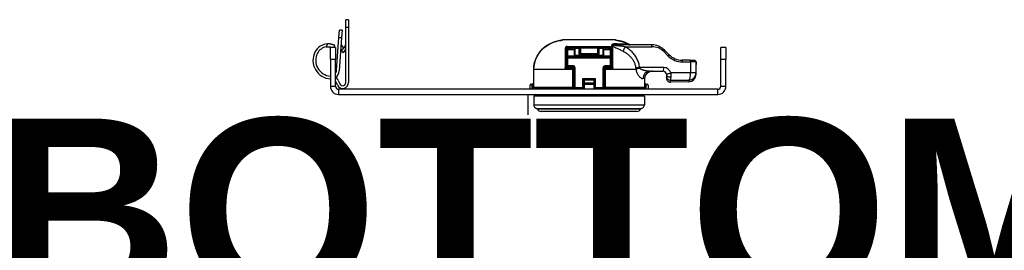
# Model space of a CAD drawing. Header units: inches. Extents: x 0 to 400, y -11 to 260.
# Tile 2 of 50: x 62.71 to 78.23, y 22.19 to 25.82. Entities that reach past the tile are written whole.
import ezdxf

# ---------------------------------------------------------------- set-up
doc = ezdxf.new("R2010")
doc.units = ezdxf.units.IN
doc.header["$LTSCALE"] = 24.014056
doc.header["$MEASUREMENT"] = 0
for name, color, linetype, lineweight in [('Symbols(ANSI)', 7, 'Continuous', 25), ('Visible Edges(ANSI)', 7, 'Continuous', 25), ('Visible Tangent Edges(ANSI)', 7, 'Continuous', 25)]:
    doc.layers.add(name, color=color, linetype=linetype, lineweight=lineweight)
doc.styles.add('Dimension-ANSI', font='arialbd.ttf')

# ---------------------------------------------------------------- blocks, each defined once
blk = doc.blocks.new('Datum Identifier20')
at = {"layer": 'Symbols(ANSI)', "color": 7, "linetype": 'Continuous', "lineweight": 25}
blk.add_line((2.94509, 1.01268), (2.94509, 1.02617), dxfattribs=at)
at = {"layer": 'Symbols(ANSI)', "color": 7, "insert": (2.59471, 0.88866), "char_height": 0.12, "attachment_point": 7, "style": 'Dimension-ANSI'}
blk.add_mtext('BOTTOM', dxfattribs=at)

msp = doc.modelspace()

# ---------------------------------------------------------------- linework, layer by layer
at = {"layer": 'Visible Edges(ANSI)'}
for p, q in [((67.8927, 25.8176), (67.8491, 25.8176)), ((67.8491, 25.7013), (67.8491, 25.8176)), ((67.8927, 25.8176), (67.8927, 25.7013)), ((67.7392, 25.5386), (67.7473, 25.6547)), ((67.7909, 25.6517), (67.7473, 25.6547)), ((67.7909, 25.6517), (67.7828, 25.5356)), ((67.8491, 24.8285), (67.8491, 25.7013)), ((67.8927, 25.7013), (67.8927, 24.8285)), ((67.7028, 25.018), (67.7392, 25.5386)), ((67.7828, 25.5356), (67.7462, 25.0131)), ((72.1016, 25.4994), (71.2658, 25.4994)), ((67.6052, 25.1967), (67.6052, 25.3814)), ((67.6865, 25.3814), (67.6052, 25.3814)), ((67.6639, 25.3814), (67.6774, 25.4103)), ((67.668, 25.4147), (67.6774, 25.4103)), ((67.6865, 25.3814), (67.6865, 25.1967)), ((67.7816, 25.3363), (67.7699, 25.3523)), ((67.8382, 25.4037), (67.7763, 25.33)), ((67.7763, 25.33), (67.8098, 25.3019)), ((67.7846, 25.4063), (67.8105, 25.3707)), ((67.8059, 25.3028), (67.8015, 25.3089)), ((67.8098, 25.3019), (67.8491, 25.3488)), ((67.8412, 25.3285), (67.8177, 25.3114)), ((67.8369, 25.3343), (67.8412, 25.3285)), ((71.3278, 25.0845), (71.3278, 25.3568)), ((71.335, 25.332), (71.335, 25.2447)), ((72.026, 25.3714), (71.3423, 25.3714)), ((71.3496, 25.3465), (71.4514, 25.3465)), ((71.4514, 25.3714), (71.4514, 25.266)), ((71.5387, 25.2927), (71.5387, 25.3714)), ((71.8296, 25.3714), (71.8296, 25.2927)), ((71.9169, 25.266), (71.9169, 25.3714)), ((71.9169, 25.3465), (72.0187, 25.3465)), ((72.0332, 25.2447), (72.0332, 25.332)), ((72.0405, 25.3568), (72.0405, 25.0845)), ((72.6691, 25.4223), (72.1611, 25.4223)), ((72.945, 25.2669), (72.8748, 25.3371)), ((73.8418, 25.3814), (73.7606, 25.3814)), ((73.7606, 25.1967), (73.7606, 25.3814)), ((73.8418, 25.3814), (73.8418, 25.1967)), ((67.6052, 25.1967), (67.6052, 24.7696)), ((67.6865, 24.7696), (67.6865, 25.1967)), ((67.8074, 25.3039), (67.8059, 25.3028)), ((71.335, 25.2447), (71.335, 25.2156)), ((71.335, 25.2156), (71.335, 25.0911)), ((72.0187, 25.2301), (71.3496, 25.2301)), ((71.4659, 25.2515), (71.9023, 25.2515)), ((72.0332, 25.2156), (72.0332, 25.2447)), ((72.0332, 25.0911), (72.0332, 25.2156)), ((73.2777, 25.1817), (73.1507, 25.1817)), ((73.2777, 25.1817), (73.3421, 25.1817)), ((73.7606, 24.7696), (73.7606, 25.1967)), ((73.8418, 24.7696), (73.8418, 25.1967)), ((70.8105, 25.0339), (70.8105, 24.7575)), ((71.3496, 25.0765), (71.4369, 25.0765)), ((71.4441, 25.055), (71.4441, 25.0658)), ((71.4441, 25.0339), (71.4441, 25.055)), ((71.4441, 24.7575), (71.4441, 25.0339)), ((71.4514, 25.062), (71.4514, 24.7443)), ((71.9169, 24.7443), (71.9169, 25.062)), ((71.9241, 25.0658), (71.9241, 25.055)), ((71.9241, 25.055), (71.9241, 25.0339)), ((71.9241, 25.0339), (71.9241, 24.7575)), ((71.9314, 25.0765), (72.0187, 25.0765)), ((72.6407, 25.0071), (72.8478, 25.0071)), ((73.3715, 24.9793), (73.3715, 25.1142)), ((67.7152, 24.7892), (67.6901, 24.8431)), ((67.7297, 24.8615), (67.7548, 24.8076)), ((71.5969, 24.8559), (71.5969, 24.8061)), ((71.7714, 24.8061), (71.7714, 24.8559)), ((72.5635, 24.7575), (72.5635, 24.8908)), ((72.906, 24.949), (72.906, 24.9237)), ((72.906, 24.9237), (72.906, 24.8922)), ((73.258, 24.8414), (72.9656, 24.8341)), ((73.3715, 24.9577), (73.3715, 24.9793)), ((73.7147, 24.7238), (67.7323, 24.7238)), ((70.7532, 24.7238), (70.7532, 24.7903)), ((70.767, 24.8048), (70.797, 24.8064)), ((70.8105, 24.8071), (70.797, 24.8064)), ((71.4296, 24.743), (70.8251, 24.743)), ((71.1168, 24.7298), (71.5823, 24.7298)), ((71.4296, 24.743), (71.4513, 24.743)), ((71.5969, 24.8061), (71.5969, 24.7238)), ((71.7714, 24.7238), (71.7714, 24.8061)), ((71.786, 24.7298), (72.2514, 24.7298)), ((71.9169, 24.743), (71.9387, 24.743)), ((72.5481, 24.743), (71.9387, 24.743)), ((72.5713, 24.8064), (72.5635, 24.8068)), ((72.5713, 24.8064), (72.6013, 24.8048)), ((72.6151, 24.7903), (72.6151, 24.7238)), ((67.7323, 24.6425), (73.7147, 24.6425)), ((70.8114, 24.6134), (70.8114, 24.4796)), ((72.5569, 24.6134), (72.5569, 24.4796)), ((72.4417, 24.3748), (70.9266, 24.3748))]:
    msp.add_line(p, q, dxfattribs=at)
at = {"layer": 'Visible Edges(ANSI)', "flags": 128}
for points in [[(71.2206, 25.489), (71.1802, 25.4804), (71.1403, 25.4689), (71.1014, 25.4544), (71.0638, 25.4369), (71.0276, 25.4164), (70.9931, 25.3927), (70.9609, 25.3663), (70.9311, 25.3371), (70.9041, 25.3053), (70.8799, 25.271), (70.8591, 25.2347), (70.8419, 25.1967), (70.8282, 25.1573), (70.8184, 25.1168), (70.8125, 25.0755), (70.8105, 25.0339)], [(71.2206, 25.489), (71.2277, 25.4903), (71.2345, 25.4916), (71.241, 25.4928), (71.2469, 25.4939), (71.2521, 25.495), (71.2564, 25.4958), (71.2594, 25.4965), (71.2607, 25.4968)], [(71.2567, 25.4959), (71.25, 25.4945), (71.2413, 25.4928), (71.2313, 25.4909), (71.2206, 25.489)], [(72.1069, 25.4968), (72.1083, 25.4965), (72.1114, 25.4958), (72.1157, 25.4949), (72.121, 25.4939), (72.127, 25.4927), (72.1336, 25.4915), (72.1406, 25.4902), (72.1478, 25.4889)], [(72.3305, 25.4223), (72.3092, 25.4342), (72.2873, 25.4451), (72.242, 25.4638), (72.1953, 25.4784), (72.1478, 25.4889)], [(67.5398, 25.3905), (67.5443, 25.3912), (67.5489, 25.3918), (67.5535, 25.3922), (67.558, 25.3925), (67.5626, 25.3928), (67.5671, 25.3929), (67.5715, 25.3929), (67.5759, 25.3928), (67.5802, 25.3926), (67.5844, 25.3923), (67.5884, 25.392), (67.5924, 25.3915), (67.5964, 25.391), (67.6004, 25.3904), (67.6043, 25.3897), (67.6081, 25.3889), (67.6119, 25.3881), (67.6155, 25.3873), (67.619, 25.3863), (67.6224, 25.3854), (67.6257, 25.3844), (67.6288, 25.3834), (67.6317, 25.3824), (67.6345, 25.3814)], [(67.668, 25.4147), (67.6657, 25.4158), (67.6631, 25.4169), (67.6604, 25.4181), (67.6573, 25.4194), (67.6541, 25.4207), (67.6508, 25.4219), (67.6472, 25.4232), (67.6435, 25.4245), (67.6395, 25.4258), (67.6353, 25.4271), (67.6308, 25.4283), (67.6262, 25.4296), (67.6213, 25.4307), (67.6163, 25.4318), (67.6112, 25.4328), (67.6058, 25.4337), (67.6004, 25.4345), (67.5949, 25.4351), (67.5893, 25.4357), (67.5836, 25.4361), (67.578, 25.4364), (67.5723, 25.4365), (67.5667, 25.4365), (67.5612, 25.4364)], [(71.3278, 25.3568), (71.3278, 25.3576), (71.3278, 25.3583), (71.3279, 25.3591), (71.3281, 25.3599), (71.3283, 25.3606), (71.3285, 25.3614), (71.3288, 25.3622), (71.3291, 25.3629), (71.3295, 25.3637), (71.3299, 25.3645), (71.3304, 25.3652), (71.331, 25.366), (71.3316, 25.3667), (71.3323, 25.3674), (71.3331, 25.3681), (71.334, 25.3687), (71.3349, 25.3693), (71.3359, 25.3699), (71.3369, 25.3703), (71.338, 25.3707), (71.3391, 25.371), (71.3402, 25.3712), (71.3413, 25.3713), (71.3423, 25.3714)], [(72.026, 25.3714), (72.027, 25.3713), (72.0281, 25.3712), (72.0292, 25.371), (72.0303, 25.3707), (72.0314, 25.3703), (72.0324, 25.3699), (72.0334, 25.3693), (72.0343, 25.3687), (72.0352, 25.3681), (72.036, 25.3674), (72.0367, 25.3667), (72.0373, 25.366), (72.0379, 25.3652), (72.0384, 25.3645), (72.0388, 25.3637), (72.0392, 25.3629), (72.0395, 25.3622), (72.0398, 25.3614), (72.04, 25.3606), (72.0402, 25.3599), (72.0403, 25.3591), (72.0404, 25.3583), (72.0405, 25.3576), (72.0405, 25.3568)], [(72.3316, 25.4223), (72.3219, 25.4233), (72.3127, 25.4265)], [(71.5532, 25.2447), (71.5538, 25.2442), (71.5543, 25.2436), (71.5548, 25.2431), (71.5554, 25.2425), (71.5559, 25.242), (71.5565, 25.2414), (71.557, 25.2408), (71.5576, 25.2402), (71.5581, 25.2396), (71.5586, 25.239), (71.5592, 25.2384), (71.5597, 25.2378), (71.5602, 25.2372), (71.5607, 25.2366), (71.5612, 25.2359), (71.5617, 25.2353), (71.5622, 25.2347), (71.5626, 25.234), (71.5631, 25.2334), (71.5635, 25.2328), (71.5639, 25.2321), (71.5643, 25.2315), (71.5647, 25.2308), (71.565, 25.2301)], [(71.8033, 25.2301), (71.8036, 25.2308), (71.804, 25.2315), (71.8044, 25.2321), (71.8048, 25.2328), (71.8052, 25.2334), (71.8056, 25.234), (71.8061, 25.2347), (71.8066, 25.2353), (71.8071, 25.2359), (71.8076, 25.2366), (71.8081, 25.2372), (71.8086, 25.2378), (71.8091, 25.2384), (71.8096, 25.239), (71.8102, 25.2396), (71.8107, 25.2402), (71.8113, 25.2408), (71.8118, 25.2414), (71.8124, 25.242), (71.8129, 25.2425), (71.8135, 25.2431), (71.814, 25.2436), (71.8145, 25.2442), (71.8151, 25.2447)], [(73.3715, 25.1142), (73.3713, 25.1334), (73.3712, 25.1526)], [(72.6902, 25.0071), (72.6872, 25.0071), (72.6842, 25.007), (72.6812, 25.0069), (72.6783, 25.0067), (72.6754, 25.0064), (72.6725, 25.0061), (72.6696, 25.0057), (72.6668, 25.0053), (72.664, 25.0049), (72.6613, 25.0043), (72.6585, 25.0038), (72.6559, 25.0032), (72.6533, 25.0025), (72.6507, 25.0019), (72.6481, 25.0011), (72.6457, 25.0004), (72.6432, 24.9996), (72.6408, 24.9987), (72.6385, 24.9978), (72.6361, 24.9969), (72.6338, 24.9959), (72.6314, 24.9948), (72.6291, 24.9937), (72.6269, 24.9926)], [(72.5635, 24.8908), (72.5637, 24.8958), (72.5641, 24.901), (72.5648, 24.9062), (72.5657, 24.9115), (72.5668, 24.9168), (72.5681, 24.922), (72.5697, 24.927), (72.5715, 24.9318), (72.5734, 24.9364), (72.5756, 24.941), (72.5782, 24.9456), (72.5809, 24.9502), (72.5839, 24.9546), (72.5871, 24.959), (72.5904, 24.9632), (72.5938, 24.9671), (72.5973, 24.9709), (72.6009, 24.9743), (72.6048, 24.9777), (72.6089, 24.981), (72.6132, 24.9842), (72.6176, 24.9872), (72.6222, 24.99), (72.6269, 24.9926)], [(72.9038, 24.9647), (72.904, 24.9641), (72.9042, 24.9634), (72.9044, 24.9627), (72.9045, 24.962), (72.9047, 24.9613), (72.9048, 24.9606), (72.905, 24.96), (72.9051, 24.9593), (72.9052, 24.9586), (72.9053, 24.9579), (72.9054, 24.9572), (72.9055, 24.9566), (72.9056, 24.9559), (72.9057, 24.9553), (72.9057, 24.9546), (72.9058, 24.9539), (72.9058, 24.9533), (72.9059, 24.9527), (72.9059, 24.952), (72.906, 24.9514), (72.906, 24.9508), (72.906, 24.9502), (72.906, 24.9496), (72.906, 24.949)], [(70.8105, 24.7575), (70.8118, 24.7515), (70.8153, 24.7468), (70.82, 24.7439), (70.8251, 24.743)], [(70.9339, 24.743), (70.9246, 24.7416), (70.9161, 24.7377), (70.9093, 24.7316), (70.9047, 24.7238)], [(72.4635, 24.7238), (72.459, 24.7316), (72.4522, 24.7377), (72.4437, 24.7416), (72.4344, 24.743)], [(72.5481, 24.743), (72.5491, 24.743), (72.5501, 24.7431), (72.551, 24.7433), (72.552, 24.7435), (72.553, 24.7437), (72.5539, 24.744), (72.5548, 24.7444), (72.5556, 24.7448), (72.5565, 24.7453), (72.5573, 24.7459), (72.5581, 24.7465), (72.5589, 24.7471), (72.5596, 24.7478), (72.5602, 24.7485), (72.5608, 24.7493), (72.5614, 24.7501), (72.5619, 24.751), (72.5623, 24.7518), (72.5627, 24.7527), (72.563, 24.7536), (72.5632, 24.7546), (72.5634, 24.7556), (72.5635, 24.7566), (72.5635, 24.7575)]]:
    msp.add_lwpolyline(points, dxfattribs=at)
at = {"layer": 'Visible Edges(ANSI)'}
for centre, radius, start, end in [((71.2658, 25.4857), 0.0137, 90, 131.93026), ((72.1016, 25.4848), 0.0145, 49.49726, 90), ((67.6216, 25.1776), 0.2909, 153.24499, 266.76962), ((67.5696, 25.2038), 0.2327, 92.09019, 153.24499), ((67.5696, 25.2038), 0.1891, 99.08922, 153.24499), ((67.8223, 25.4337), 0.0465, 176, 216), ((67.8025, 25.4336), 0.0465, 320, 0), ((71.3496, 25.332), 0.0145, 90, 180), ((72.0187, 25.332), 0.0145, 0, 90), ((72.6691, 25.1314), 0.2909, 45, 90), ((67.6216, 25.1776), 0.2473, 153.24499, 266.19878), ((71.3496, 25.2156), 0.0145, 90, 180), ((71.4659, 25.266), 0.0145, 180, 270), ((71.9023, 25.266), 0.0145, 270, 0), ((72.0187, 25.2156), 0.0145, 0, 90), ((73.1507, 25.4726), 0.2909, 225, 270), ((73.3421, 25.1526), 0.0291, 0, 90), ((67.6093, 25.0246), 0.0938, 325.42621, 356), ((67.611, 25.0226), 0.1355, 304.26517, 356), ((71.3496, 25.0911), 0.0145, 180, 270), ((71.4369, 25.062), 0.0145, 0, 90), ((71.9314, 25.062), 0.0145, 90, 180), ((72.0187, 25.0911), 0.0145, 270, 0), ((72.8478, 24.949), 0.0582, 15.74524, 90), ((67.6093, 25.0246), 0.0938, 265.40123, 267.50324), ((67.6216, 24.8111), 0.1192, 25, 57.0234), ((67.6216, 24.8111), 0.0756, 25, 30.84434), ((72.9642, 24.8922), 0.0582, 180, 271.4321), ((73.2551, 24.9577), 0.1164, 271.4321, 0), ((67.7323, 24.7696), 0.1271, 180, 270), ((67.7323, 24.7696), 0.0458, 180, 270), ((67.7996, 24.8285), 0.0931, 205, 0), ((67.7996, 24.8285), 0.0495, 205, 0), ((70.7677, 24.7903), 0.0145, 93, 180), ((71.1168, 24.7152), 0.0145, 90, 143.98479), ((71.4296, 24.7575), 0.0145, 270, 0), ((71.4369, 24.7443), 0.0145, 270, 0), ((71.5823, 24.7443), 0.0145, 270, 0), ((71.786, 24.7443), 0.0145, 180, 270), ((71.9314, 24.7443), 0.0145, 180, 270), ((71.9387, 24.7575), 0.0145, 180, 270), ((72.2514, 24.7152), 0.0145, 36.01521, 90), ((72.6005, 24.7903), 0.0145, 0, 87), ((73.7147, 24.7696), 0.1271, 270, 0), ((73.7147, 24.7696), 0.0458, 270, 0), ((70.8405, 24.6134), 0.0291, 90, 180), ((72.5278, 24.6134), 0.0291, 0, 90), ((70.8696, 24.4796), 0.0582, 180, 255.70646), ((70.848, 24.395), 0.0291, 25.8305, 75.70646), ((70.9266, 24.433), 0.0582, 205.8305, 270), ((72.4417, 24.433), 0.0582, 270, 334.1695), ((72.5203, 24.395), 0.0291, 104.29354, 154.1695), ((72.4987, 24.4796), 0.0582, 284.29354, 0)]:
    msp.add_arc(centre, radius, start, end, dxfattribs=at)
at = {"layer": 'Visible Tangent Edges(ANSI)'}
for p, q in [((67.8491, 25.7013), (67.8927, 25.7013)), ((67.7392, 25.5386), (67.7828, 25.5356)), ((71.2207, 25.4889), (71.2206, 25.489)), ((72.1478, 25.4888), (72.1478, 25.4889)), ((67.5612, 25.4364), (67.5398, 25.3905)), ((71.3278, 25.3568), (71.3423, 25.3568)), ((71.3382, 25.3973), (72.0301, 25.3973)), ((71.3423, 25.3568), (71.3423, 25.3714)), ((71.3423, 25.3568), (71.3699, 25.3568)), ((71.3423, 25.3446), (71.3423, 25.3568)), ((71.3496, 25.2447), (71.3496, 25.3465)), ((71.3699, 25.3568), (71.3699, 25.3714)), ((71.4659, 25.3714), (71.4659, 25.3675)), ((71.4659, 25.2528), (71.4659, 25.3675)), ((71.4659, 25.3675), (71.5241, 25.3675)), ((71.5241, 25.3675), (71.5241, 25.3714)), ((71.5241, 25.3675), (71.5241, 25.2795)), ((71.5532, 25.2794), (71.5532, 25.3714)), ((71.8151, 25.3714), (71.8151, 25.2794)), ((71.8441, 25.3714), (71.8441, 25.3675)), ((71.8441, 25.2795), (71.8441, 25.3675)), ((71.8441, 25.3675), (71.9023, 25.3675)), ((71.9023, 25.3675), (71.9023, 25.3714)), ((71.9023, 25.3675), (71.9023, 25.2528)), ((71.9983, 25.3714), (71.9983, 25.3568)), ((71.9983, 25.3568), (72.026, 25.3568)), ((72.0187, 25.3465), (72.0187, 25.2447)), ((72.026, 25.3714), (72.026, 25.3568)), ((72.026, 25.3568), (72.0405, 25.3568)), ((72.026, 25.3568), (72.026, 25.3446)), ((72.1246, 25.4377), (72.2939, 25.4377)), ((72.252, 25.3932), (72.6767, 25.3932)), ((72.8618, 25.3165), (72.932, 25.2463)), ((67.6052, 25.1967), (67.6865, 25.1967)), ((71.3496, 25.2447), (71.335, 25.2447)), ((71.3496, 25.2156), (71.335, 25.2156)), ((71.5532, 25.2447), (71.3496, 25.2447)), ((71.3496, 25.2301), (71.3496, 25.2447)), ((71.3496, 25.2156), (71.3496, 25.2301)), ((71.3496, 25.2156), (72.0187, 25.2156)), ((71.3496, 25.0911), (71.3496, 25.2156)), ((71.4659, 25.2528), (71.4659, 25.2515)), ((71.9023, 25.2528), (71.4659, 25.2528)), ((71.5532, 25.2661), (71.5532, 25.2794)), ((71.8151, 25.2794), (71.5532, 25.2794)), ((71.5532, 25.2661), (71.8151, 25.2661)), ((71.5532, 25.2447), (71.5532, 25.2301)), ((71.8151, 25.2794), (71.8151, 25.2661)), ((71.8151, 25.2301), (71.8151, 25.2447)), ((72.0187, 25.2447), (71.8151, 25.2447)), ((71.9023, 25.2515), (71.9023, 25.2528)), ((72.0187, 25.2447), (72.0332, 25.2447)), ((72.0187, 25.2447), (72.0187, 25.2301)), ((72.0187, 25.2301), (72.0187, 25.2156)), ((72.0332, 25.2156), (72.0187, 25.2156)), ((72.0187, 25.2156), (72.0187, 25.0911)), ((73.1583, 25.1526), (73.2852, 25.1526)), ((73.2852, 25.1526), (73.2852, 24.9793)), ((73.3711, 25.1526), (73.2852, 25.1526)), ((73.3711, 25.1526), (73.3712, 25.1526)), ((73.7606, 25.1967), (73.8418, 25.1967)), ((70.8114, 25.0339), (70.8105, 25.0339)), ((70.8114, 24.7575), (70.8114, 25.0339)), ((71.4255, 25.0339), (70.8114, 25.0339)), ((71.3073, 25.0561), (71.3073, 25.0698)), ((71.335, 25.0949), (71.3278, 25.0949)), ((71.335, 25.0911), (71.3496, 25.0911)), ((71.3423, 25.07), (71.3423, 25.0785)), ((71.4369, 25.0911), (71.3496, 25.0911)), ((71.3496, 25.0765), (71.3496, 25.0911)), ((71.4255, 25.0557), (71.4255, 25.0339)), ((71.4255, 25.0339), (71.4255, 24.7575)), ((71.4441, 25.0339), (71.4255, 25.0339)), ((71.4296, 25.0765), (71.4296, 25.0696)), ((71.4369, 25.0911), (71.4369, 25.0765)), ((71.4441, 25.0658), (71.4473, 25.0721)), ((71.4659, 25.062), (71.4514, 25.062)), ((71.4659, 24.7443), (71.4659, 25.062)), ((71.9023, 25.062), (71.9023, 24.7443)), ((71.9169, 25.062), (71.9023, 25.062)), ((71.921, 25.0721), (71.9241, 25.0658)), ((71.9427, 25.0339), (71.9241, 25.0339)), ((72.0187, 25.0911), (71.9314, 25.0911)), ((71.9314, 25.0765), (71.9314, 25.0911)), ((71.9387, 25.0696), (71.9387, 25.0765)), ((71.9427, 25.0339), (71.9427, 25.0557)), ((72.4224, 25.0339), (71.9427, 25.0339)), ((71.9427, 24.7575), (71.9427, 25.0339)), ((72.0187, 25.0911), (72.0187, 25.0765)), ((72.0187, 25.0911), (72.0332, 25.0911)), ((72.026, 25.0785), (72.026, 25.07)), ((72.0405, 25.0949), (72.0332, 25.0949)), ((72.0609, 25.0698), (72.0609, 25.0561)), ((72.8629, 25.0653), (72.4803, 25.0653)), ((71.6103, 24.8722), (71.5823, 24.8862)), ((71.5823, 24.8862), (71.5963, 24.8582)), ((71.786, 24.8862), (71.5823, 24.8862)), ((71.5823, 24.8862), (71.5823, 24.7443)), ((71.6103, 24.8722), (71.758, 24.8722)), ((71.6114, 24.8201), (71.6114, 24.8699)), ((71.7569, 24.8699), (71.7569, 24.8201)), ((71.786, 24.8862), (71.758, 24.8722)), ((71.772, 24.8582), (71.786, 24.8862)), ((71.786, 24.7443), (71.786, 24.8862)), ((72.5635, 24.8908), (72.5344, 24.8908)), ((72.9656, 24.8341), (72.9673, 24.8669)), ((73.2612, 24.8658), (73.258, 24.8414)), ((73.3715, 24.9793), (73.2852, 24.9793)), ((67.6052, 24.7696), (67.6865, 24.7696)), ((67.7323, 24.7238), (67.7323, 24.6425)), ((70.7837, 24.7919), (70.7532, 24.7903)), ((70.7837, 24.7919), (70.7837, 24.7238)), ((70.7978, 24.7919), (70.7837, 24.7919)), ((70.7978, 24.7919), (70.797, 24.8064)), ((70.7978, 24.7919), (70.8105, 24.7926)), ((70.7978, 24.7238), (70.7978, 24.7919)), ((70.8114, 24.7575), (70.8105, 24.7575)), ((70.8114, 24.7575), (71.4255, 24.7575)), ((71.4255, 24.7575), (71.4441, 24.7575)), ((71.4514, 24.7575), (71.4441, 24.7575)), ((71.4526, 24.7443), (71.4514, 24.7443)), ((71.4659, 24.7443), (71.4526, 24.7443)), ((71.5823, 24.7443), (71.4659, 24.7443)), ((71.4659, 24.7443), (71.4659, 24.7298)), ((71.5823, 24.7298), (71.5823, 24.7443)), ((71.5969, 24.7443), (71.5823, 24.7443)), ((71.5969, 24.8061), (71.6114, 24.8061)), ((71.6114, 24.8201), (71.6114, 24.8061)), ((71.7569, 24.8201), (71.6114, 24.8201)), ((71.6114, 24.7238), (71.6114, 24.8061)), ((71.6114, 24.8061), (71.7569, 24.8061)), ((71.7569, 24.8061), (71.7569, 24.8201)), ((71.7569, 24.8061), (71.7569, 24.7238)), ((71.7569, 24.8061), (71.7714, 24.8061)), ((71.786, 24.7443), (71.7714, 24.7443)), ((71.9023, 24.7443), (71.786, 24.7443)), ((71.786, 24.7443), (71.786, 24.7298)), ((71.9023, 24.7298), (71.9023, 24.7443)), ((71.9157, 24.7443), (71.9023, 24.7443)), ((71.9169, 24.7443), (71.9157, 24.7443)), ((71.9241, 24.7575), (71.9169, 24.7575)), ((71.9241, 24.7575), (71.9427, 24.7575)), ((71.9427, 24.7575), (72.5635, 24.7575)), ((72.5635, 24.7922), (72.5705, 24.7919)), ((72.5713, 24.8064), (72.5705, 24.7919)), ((72.5705, 24.7919), (72.5705, 24.7238)), ((72.5846, 24.7919), (72.5705, 24.7919)), ((72.5846, 24.7238), (72.5846, 24.7919)), ((72.6151, 24.7903), (72.5846, 24.7919)), ((73.7147, 24.6425), (73.7147, 24.7238)), ((73.7606, 24.7696), (73.8418, 24.7696)), ((72.5569, 24.6134), (70.8114, 24.6134)), ((70.8114, 24.4796), (72.5569, 24.4796)), ((70.8552, 24.4232), (72.5131, 24.4232)), ((72.4941, 24.4077), (70.8742, 24.4077))]:
    msp.add_line(p, q, dxfattribs=at)
at = {"layer": 'Visible Tangent Edges(ANSI)', "flags": 128}
for points in [[(70.8114, 25.0339), (70.8123, 25.0616), (70.8149, 25.0891), (70.8193, 25.1165), (70.8254, 25.1435), (70.8332, 25.1702), (70.8426, 25.1963), (70.8537, 25.2218), (70.8663, 25.2466), (70.8806, 25.2706), (70.8962, 25.2936), (70.9133, 25.3156), (70.9316, 25.3366), (70.9511, 25.3564), (70.9717, 25.375), (70.9934, 25.3923), (71.0161, 25.4084), (71.0397, 25.4232), (71.0639, 25.4366), (71.0888, 25.4486), (71.1143, 25.4593), (71.1404, 25.4687), (71.1669, 25.4767), (71.1937, 25.4834), (71.2207, 25.4889)], [(71.2207, 25.4889), (71.2235, 25.4894), (71.2263, 25.4899), (71.2291, 25.4905), (71.2319, 25.491), (71.2346, 25.4915), (71.2373, 25.492), (71.2399, 25.4925), (71.2424, 25.493), (71.2449, 25.4934), (71.2472, 25.4939), (71.2494, 25.4943), (71.2516, 25.4947), (71.2535, 25.4951), (71.2554, 25.4955), (71.2571, 25.4959), (71.2587, 25.4962), (71.2601, 25.4965), (71.2613, 25.4968), (71.2623, 25.497), (71.2632, 25.4972), (71.2639, 25.4974), (71.2644, 25.4976), (71.2648, 25.4978), (71.2649, 25.4979)], [(71.2649, 25.4979), (71.2649, 25.498), (71.265, 25.4982), (71.265, 25.4983), (71.265, 25.4984), (71.2651, 25.4985), (71.2651, 25.4986), (71.2652, 25.4987), (71.2652, 25.4988), (71.2652, 25.4988), (71.2653, 25.4989), (71.2653, 25.499), (71.2654, 25.499), (71.2654, 25.4991), (71.2654, 25.4992), (71.2655, 25.4992), (71.2655, 25.4992), (71.2655, 25.4993), (71.2656, 25.4993), (71.2656, 25.4993), (71.2657, 25.4993), (71.2657, 25.4994), (71.2657, 25.4994), (71.2658, 25.4994), (71.2658, 25.4994)], [(72.1016, 25.4994), (72.1016, 25.4994), (72.1017, 25.4994), (72.1017, 25.4994), (72.1018, 25.4993), (72.1018, 25.4993), (72.1018, 25.4993), (72.1019, 25.4993), (72.1019, 25.4992), (72.102, 25.4992), (72.102, 25.4992), (72.102, 25.4991), (72.1021, 25.4991), (72.1021, 25.499), (72.1022, 25.4989), (72.1022, 25.4989), (72.1022, 25.4988), (72.1023, 25.4987), (72.1023, 25.4986), (72.1024, 25.4985), (72.1024, 25.4984), (72.1024, 25.4983), (72.1025, 25.4982), (72.1025, 25.4981), (72.1026, 25.498)], [(72.1026, 25.498), (72.1027, 25.4978), (72.103, 25.4977), (72.1036, 25.4975), (72.1043, 25.4973), (72.1052, 25.497), (72.1063, 25.4968), (72.1075, 25.4965), (72.1089, 25.4962), (72.1105, 25.4959), (72.1123, 25.4955), (72.1142, 25.4951), (72.1162, 25.4947), (72.1184, 25.4943), (72.1206, 25.4939), (72.123, 25.4934), (72.1255, 25.4929), (72.1281, 25.4924), (72.1307, 25.4919), (72.1335, 25.4914), (72.1363, 25.4909), (72.1391, 25.4903), (72.142, 25.4898), (72.1449, 25.4893), (72.1478, 25.4888)], [(72.1478, 25.4888), (72.1557, 25.4873), (72.1636, 25.4857), (72.1715, 25.484), (72.1794, 25.4822), (72.1872, 25.4803), (72.1951, 25.4783), (72.2029, 25.4761), (72.2107, 25.4739), (72.2184, 25.4715), (72.2262, 25.469), (72.2339, 25.4664), (72.2415, 25.4637), (72.2492, 25.4609), (72.2567, 25.458), (72.2643, 25.4549), (72.2718, 25.4517), (72.2792, 25.4485), (72.2866, 25.4451), (72.2939, 25.4416), (72.3011, 25.4379), (72.3083, 25.4342), (72.3155, 25.4304), (72.3225, 25.4264), (72.3295, 25.4223)], [(71.3084, 25.3672), (71.3083, 25.3578), (71.3082, 25.348), (71.3082, 25.3379), (71.3081, 25.3274), (71.308, 25.3167), (71.3079, 25.3056), (71.3079, 25.2943), (71.3078, 25.2827), (71.3078, 25.2708), (71.3077, 25.2587), (71.3077, 25.2463), (71.3076, 25.2337), (71.3076, 25.221), (71.3076, 25.208), (71.3075, 25.1948), (71.3075, 25.1814), (71.3075, 25.1679), (71.3074, 25.1542), (71.3074, 25.1404), (71.3074, 25.1264), (71.3074, 25.1124), (71.3074, 25.0982), (71.3073, 25.084), (71.3073, 25.0698)], [(71.3382, 25.3973), (71.336, 25.3972), (71.3339, 25.397), (71.3317, 25.3965), (71.3294, 25.3959), (71.3272, 25.3951), (71.3251, 25.3942), (71.3231, 25.3931), (71.3212, 25.3918), (71.3194, 25.3905), (71.3178, 25.3891), (71.3164, 25.3876), (71.3151, 25.3861), (71.3139, 25.3846), (71.3129, 25.383), (71.312, 25.3814), (71.3112, 25.3798), (71.3105, 25.3783), (71.31, 25.3767), (71.3095, 25.3751), (71.3091, 25.3735), (71.3088, 25.3719), (71.3086, 25.3703), (71.3084, 25.3688), (71.3084, 25.3672)], [(71.3699, 25.3568), (71.3712, 25.3569), (71.3725, 25.3569), (71.3737, 25.3571), (71.375, 25.3573), (71.3762, 25.3575), (71.3775, 25.3578), (71.3787, 25.3582), (71.3799, 25.3586), (71.3811, 25.359), (71.3822, 25.3595), (71.3834, 25.3601), (71.3845, 25.3607), (71.3856, 25.3614), (71.3866, 25.3621), (71.3877, 25.3628), (71.3886, 25.3636), (71.3896, 25.3645), (71.3905, 25.3653), (71.3914, 25.3663), (71.3922, 25.3672), (71.393, 25.3682), (71.3938, 25.3692), (71.3945, 25.3703), (71.3951, 25.3714)], [(71.9731, 25.3714), (71.9738, 25.3703), (71.9745, 25.3692), (71.9753, 25.3682), (71.9761, 25.3672), (71.9769, 25.3663), (71.9778, 25.3653), (71.9787, 25.3645), (71.9796, 25.3636), (71.9806, 25.3628), (71.9816, 25.3621), (71.9827, 25.3614), (71.9838, 25.3607), (71.9849, 25.3601), (71.986, 25.3595), (71.9872, 25.359), (71.9884, 25.3586), (71.9896, 25.3582), (71.9908, 25.3578), (71.992, 25.3575), (71.9933, 25.3573), (71.9945, 25.3571), (71.9958, 25.3569), (71.9971, 25.3569), (71.9983, 25.3568)], [(72.0599, 25.3672), (72.0598, 25.3688), (72.0597, 25.3703), (72.0595, 25.3719), (72.0592, 25.3735), (72.0588, 25.3751), (72.0583, 25.3767), (72.0577, 25.3783), (72.0571, 25.3798), (72.0563, 25.3814), (72.0554, 25.383), (72.0543, 25.3846), (72.0532, 25.3861), (72.0519, 25.3876), (72.0504, 25.3891), (72.0489, 25.3905), (72.0471, 25.3918), (72.0452, 25.3931), (72.0432, 25.3942), (72.0411, 25.3951), (72.0389, 25.3959), (72.0366, 25.3965), (72.0344, 25.397), (72.0322, 25.3972), (72.0301, 25.3973)], [(72.1246, 25.4377), (72.1127, 25.4376), (72.1009, 25.4372), (72.0883, 25.4367), (72.0756, 25.436), (72.0637, 25.4346), (72.0533, 25.4324), (72.0453, 25.429), (72.0407, 25.424), (72.0403, 25.4175), (72.0447, 25.4107), (72.0532, 25.404), (72.0646, 25.3972), (72.0782, 25.3905), (72.0929, 25.384), (72.1077, 25.3775), (72.1217, 25.3713), (72.1346, 25.3652), (72.1474, 25.359), (72.1602, 25.3528), (72.1729, 25.3466), (72.1855, 25.3403), (72.1981, 25.334), (72.2105, 25.3277), (72.2228, 25.3213)], [(72.252, 25.3932), (72.2379, 25.3948), (72.2238, 25.3964), (72.2096, 25.3979), (72.1955, 25.3995), (72.1813, 25.4011), (72.1672, 25.4026), (72.1531, 25.4042), (72.1391, 25.4057), (72.1239, 25.4072), (72.108, 25.4089), (72.0924, 25.4105), (72.0783, 25.4122), (72.0667, 25.4138), (72.0587, 25.4155), (72.0555, 25.4172), (72.0579, 25.4189), (72.0648, 25.4201), (72.0752, 25.421), (72.088, 25.4215), (72.1025, 25.4219), (72.1177, 25.422), (72.1327, 25.4222), (72.1469, 25.4223), (72.1611, 25.4223)], [(72.0609, 25.0698), (72.0609, 25.084), (72.0609, 25.0981), (72.0609, 25.1122), (72.0609, 25.1262), (72.0609, 25.1401), (72.0608, 25.1539), (72.0608, 25.1675), (72.0608, 25.181), (72.0608, 25.1944), (72.0607, 25.2076), (72.0607, 25.2206), (72.0606, 25.2335), (72.0606, 25.2461), (72.0606, 25.2585), (72.0605, 25.2706), (72.0604, 25.2826), (72.0604, 25.2942), (72.0603, 25.3056), (72.0603, 25.3167), (72.0602, 25.3274), (72.0601, 25.3379), (72.0601, 25.348), (72.06, 25.3578), (72.0599, 25.3672)], [(72.2228, 25.3213), (72.2356, 25.3145), (72.2482, 25.3072), (72.2605, 25.2996), (72.2725, 25.2916), (72.2842, 25.2832), (72.2956, 25.2744), (72.3066, 25.2653), (72.3173, 25.2558), (72.3276, 25.2459), (72.3375, 25.2356), (72.3469, 25.2249), (72.3559, 25.2138), (72.3644, 25.2024), (72.3724, 25.1907), (72.3798, 25.1787), (72.3866, 25.1664), (72.3929, 25.1537), (72.3985, 25.1408), (72.4036, 25.1276), (72.408, 25.1142), (72.4117, 25.1006), (72.4147, 25.0868), (72.4171, 25.073), (72.4187, 25.059)], [(72.4803, 25.0653), (72.4784, 25.0827), (72.4756, 25.1), (72.4721, 25.1172), (72.4677, 25.1343), (72.4625, 25.1511), (72.4565, 25.1675), (72.4498, 25.1837), (72.4425, 25.1995), (72.4344, 25.2149), (72.4257, 25.2299), (72.4163, 25.2445), (72.4063, 25.2588), (72.3958, 25.2726), (72.3848, 25.286), (72.3732, 25.2989), (72.3612, 25.3112), (72.3488, 25.3231), (72.336, 25.3346), (72.3228, 25.3455), (72.3092, 25.356), (72.2953, 25.366), (72.2811, 25.3755), (72.2667, 25.3846), (72.252, 25.3932)], [(72.2939, 25.4377), (72.2954, 25.4371), (72.2968, 25.4365), (72.2982, 25.4359), (72.2997, 25.4353), (72.3011, 25.4347), (72.3025, 25.4341), (72.3039, 25.4335), (72.3054, 25.4329), (72.3068, 25.4322), (72.3082, 25.4316), (72.3096, 25.431), (72.311, 25.4303), (72.3125, 25.4297), (72.3139, 25.4291), (72.3153, 25.4284), (72.3167, 25.4278), (72.3181, 25.4271), (72.3195, 25.4265), (72.3209, 25.4258), (72.3223, 25.4251), (72.3237, 25.4245), (72.3251, 25.4238), (72.3265, 25.4231), (72.3279, 25.4224)], [(72.3127, 25.4265), (72.3119, 25.4268), (72.3111, 25.4272), (72.3103, 25.4276), (72.3095, 25.428), (72.3087, 25.4284), (72.3079, 25.4289), (72.3071, 25.4293), (72.3063, 25.4297), (72.3055, 25.4302), (72.3047, 25.4306), (72.3039, 25.4311), (72.3031, 25.4315), (72.3023, 25.432), (72.3015, 25.4325), (72.3008, 25.433), (72.3, 25.4335), (72.2992, 25.434), (72.2985, 25.4345), (72.2977, 25.435), (72.2969, 25.4355), (72.2962, 25.4361), (72.2954, 25.4366), (72.2947, 25.4372), (72.2939, 25.4377)], [(72.2939, 25.4377), (72.2953, 25.4365), (72.2967, 25.4353), (72.298, 25.4342), (72.2995, 25.4331), (72.3009, 25.4321), (72.3023, 25.4311), (72.3038, 25.4302), (72.3053, 25.4293), (72.3068, 25.4285), (72.3083, 25.4277), (72.3099, 25.4269), (72.3115, 25.4263), (72.313, 25.4256), (72.3146, 25.4251), (72.3163, 25.4245), (72.3179, 25.4241), (72.3196, 25.4237), (72.3212, 25.4233), (72.3229, 25.423), (72.3246, 25.4227), (72.3264, 25.4225), (72.3281, 25.4224), (72.3299, 25.4223), (72.3316, 25.4223)], [(73.3711, 25.1526), (73.3711, 25.151), (73.3711, 25.1493), (73.3711, 25.1477), (73.3711, 25.1461), (73.3712, 25.1445), (73.3712, 25.1428), (73.3712, 25.1412), (73.3712, 25.1396), (73.3712, 25.138), (73.3712, 25.1363), (73.3713, 25.1347), (73.3713, 25.1331), (73.3713, 25.1315), (73.3713, 25.1299), (73.3714, 25.1283), (73.3714, 25.1267), (73.3714, 25.1251), (73.3714, 25.1235), (73.3714, 25.122), (73.3714, 25.1204), (73.3715, 25.1189), (73.3715, 25.1173), (73.3715, 25.1158), (73.3715, 25.1142)], [(71.3261, 25.0836), (71.3255, 25.0834), (71.3249, 25.083), (71.3242, 25.0825), (71.3235, 25.0819), (71.3228, 25.0811), (71.322, 25.0803), (71.3212, 25.0793), (71.3204, 25.0783), (71.3195, 25.0772), (71.3187, 25.076), (71.3178, 25.0748), (71.317, 25.0735), (71.3161, 25.0722), (71.3153, 25.0709), (71.3144, 25.0695), (71.3136, 25.068), (71.3128, 25.0666), (71.3119, 25.0651), (71.3111, 25.0637), (71.3104, 25.0622), (71.3096, 25.0607), (71.3088, 25.0591), (71.3081, 25.0576), (71.3073, 25.0561)], [(71.3073, 25.0561), (71.3087, 25.0569), (71.3102, 25.0577), (71.3116, 25.0585), (71.3131, 25.0592), (71.3145, 25.06), (71.316, 25.0608), (71.3175, 25.0615), (71.319, 25.0623), (71.3205, 25.063), (71.3219, 25.0637), (71.3234, 25.0644), (71.3249, 25.0651), (71.3263, 25.0657), (71.3277, 25.0663), (71.3291, 25.0669), (71.3305, 25.0675), (71.3318, 25.068), (71.3331, 25.0684), (71.3343, 25.0688), (71.3354, 25.0692), (71.3365, 25.0695), (71.3374, 25.0697), (71.3382, 25.0698), (71.3389, 25.0698)], [(71.3073, 25.0561), (71.3122, 25.0561), (71.317, 25.0561), (71.3218, 25.056), (71.3267, 25.056), (71.3315, 25.056), (71.3364, 25.056), (71.3413, 25.056), (71.3462, 25.0559), (71.3511, 25.0559), (71.356, 25.0559), (71.3609, 25.0559), (71.3658, 25.0559), (71.3708, 25.0559), (71.3757, 25.0559), (71.3807, 25.0558), (71.3856, 25.0558), (71.3906, 25.0558), (71.3956, 25.0558), (71.4005, 25.0558), (71.4055, 25.0558), (71.4105, 25.0558), (71.4155, 25.0557), (71.4205, 25.0557), (71.4255, 25.0557)], [(71.3278, 25.0845), (71.3278, 25.0845), (71.3278, 25.0844), (71.3277, 25.0844), (71.3277, 25.0844), (71.3277, 25.0843), (71.3277, 25.0843), (71.3276, 25.0842), (71.3276, 25.0842), (71.3275, 25.0841), (71.3275, 25.0841), (71.3274, 25.0841), (71.3273, 25.084), (71.3273, 25.084), (71.3272, 25.084), (71.3271, 25.0839), (71.327, 25.0839), (71.3269, 25.0838), (71.3268, 25.0838), (71.3267, 25.0838), (71.3266, 25.0837), (71.3265, 25.0837), (71.3263, 25.0837), (71.3262, 25.0836), (71.3261, 25.0836)], [(71.3389, 25.0698), (71.3392, 25.0699), (71.3395, 25.0699), (71.3397, 25.0699), (71.3399, 25.0699), (71.3402, 25.0699), (71.3404, 25.0699), (71.3406, 25.0699), (71.3408, 25.0699), (71.341, 25.0699), (71.3411, 25.0699), (71.3413, 25.0699), (71.3415, 25.0699), (71.3416, 25.0699), (71.3417, 25.0699), (71.3418, 25.0699), (71.3419, 25.0699), (71.342, 25.0699), (71.3421, 25.0699), (71.3422, 25.0699), (71.3422, 25.0699), (71.3423, 25.07), (71.3423, 25.07), (71.3423, 25.07), (71.3423, 25.07)], [(71.4296, 25.0696), (71.4258, 25.0696), (71.4219, 25.0696), (71.4181, 25.0696), (71.4143, 25.0696), (71.4105, 25.0696), (71.4067, 25.0696), (71.4029, 25.0696), (71.3991, 25.0697), (71.3953, 25.0697), (71.3915, 25.0697), (71.3877, 25.0697), (71.3839, 25.0697), (71.3801, 25.0697), (71.3764, 25.0697), (71.3726, 25.0697), (71.3688, 25.0697), (71.3651, 25.0698), (71.3613, 25.0698), (71.3576, 25.0698), (71.3538, 25.0698), (71.3501, 25.0698), (71.3464, 25.0698), (71.3426, 25.0698), (71.3389, 25.0698)], [(72.0294, 25.0698), (72.0256, 25.0698), (72.0219, 25.0698), (72.0182, 25.0698), (72.0144, 25.0698), (72.0107, 25.0698), (72.0069, 25.0698), (72.0032, 25.0698), (71.9994, 25.0697), (71.9957, 25.0697), (71.9919, 25.0697), (71.9881, 25.0697), (71.9844, 25.0697), (71.9806, 25.0697), (71.9768, 25.0697), (71.973, 25.0697), (71.9692, 25.0697), (71.9654, 25.0696), (71.9616, 25.0696), (71.9578, 25.0696), (71.954, 25.0696), (71.9502, 25.0696), (71.9463, 25.0696), (71.9425, 25.0696), (71.9387, 25.0696)], [(71.9427, 25.0557), (71.9477, 25.0557), (71.9527, 25.0557), (71.9577, 25.0558), (71.9627, 25.0558), (71.9677, 25.0558), (71.9727, 25.0558), (71.9777, 25.0558), (71.9827, 25.0558), (71.9876, 25.0558), (71.9926, 25.0559), (71.9975, 25.0559), (72.0024, 25.0559), (72.0074, 25.0559), (72.0123, 25.0559), (72.0172, 25.0559), (72.0221, 25.0559), (72.027, 25.056), (72.0319, 25.056), (72.0367, 25.056), (72.0416, 25.056), (72.0465, 25.056), (72.0513, 25.0561), (72.0561, 25.0561), (72.0609, 25.0561)], [(72.026, 25.07), (72.026, 25.07), (72.026, 25.07), (72.026, 25.07), (72.0261, 25.0699), (72.0261, 25.0699), (72.0262, 25.0699), (72.0263, 25.0699), (72.0264, 25.0699), (72.0265, 25.0699), (72.0266, 25.0699), (72.0267, 25.0699), (72.0268, 25.0699), (72.027, 25.0699), (72.0271, 25.0699), (72.0273, 25.0699), (72.0275, 25.0699), (72.0277, 25.0699), (72.0279, 25.0699), (72.0281, 25.0699), (72.0283, 25.0699), (72.0286, 25.0699), (72.0288, 25.0699), (72.0291, 25.0699), (72.0294, 25.0698)], [(72.0294, 25.0698), (72.03, 25.0698), (72.0309, 25.0697), (72.0318, 25.0695), (72.0328, 25.0692), (72.034, 25.0688), (72.0352, 25.0684), (72.0364, 25.068), (72.0378, 25.0675), (72.0391, 25.0669), (72.0405, 25.0663), (72.042, 25.0657), (72.0434, 25.0651), (72.0449, 25.0644), (72.0463, 25.0637), (72.0478, 25.063), (72.0493, 25.0623), (72.0508, 25.0615), (72.0523, 25.0608), (72.0537, 25.06), (72.0552, 25.0592), (72.0567, 25.0585), (72.0581, 25.0577), (72.0595, 25.0569), (72.0609, 25.0561)], [(72.0422, 25.0836), (72.0421, 25.0836), (72.0419, 25.0837), (72.0418, 25.0837), (72.0417, 25.0837), (72.0416, 25.0838), (72.0415, 25.0838), (72.0414, 25.0838), (72.0413, 25.0839), (72.0412, 25.0839), (72.0411, 25.084), (72.041, 25.084), (72.0409, 25.084), (72.0409, 25.0841), (72.0408, 25.0841), (72.0408, 25.0841), (72.0407, 25.0842), (72.0407, 25.0842), (72.0406, 25.0843), (72.0406, 25.0843), (72.0406, 25.0844), (72.0405, 25.0844), (72.0405, 25.0844), (72.0405, 25.0845), (72.0405, 25.0845)], [(72.0609, 25.0561), (72.0602, 25.0576), (72.0595, 25.0591), (72.0587, 25.0607), (72.0579, 25.0622), (72.0571, 25.0637), (72.0563, 25.0651), (72.0555, 25.0666), (72.0547, 25.068), (72.0539, 25.0695), (72.053, 25.0709), (72.0522, 25.0722), (72.0513, 25.0735), (72.0505, 25.0748), (72.0496, 25.076), (72.0488, 25.0772), (72.0479, 25.0783), (72.0471, 25.0793), (72.0463, 25.0803), (72.0455, 25.0811), (72.0448, 25.0819), (72.044, 25.0825), (72.0434, 25.083), (72.0428, 25.0834), (72.0422, 25.0836)], [(72.4187, 25.059), (72.4188, 25.058), (72.4189, 25.0569), (72.419, 25.0559), (72.4191, 25.0548), (72.4192, 25.0537), (72.4194, 25.0527), (72.4195, 25.0516), (72.4196, 25.0506), (72.4198, 25.0495), (72.4199, 25.0485), (72.4201, 25.0474), (72.4202, 25.0464), (72.4204, 25.0453), (72.4205, 25.0443), (72.4207, 25.0432), (72.4209, 25.0422), (72.421, 25.0411), (72.4212, 25.0401), (72.4214, 25.039), (72.4216, 25.038), (72.4218, 25.037), (72.422, 25.036), (72.4222, 25.0349), (72.4224, 25.0339)], [(72.4224, 25.0339), (72.4247, 25.0221), (72.4275, 25.0109), (72.4309, 25.0001), (72.4347, 24.9898), (72.4389, 24.9801), (72.4434, 24.9709), (72.4482, 24.9622), (72.4531, 24.9541), (72.4582, 24.9465), (72.4633, 24.9394), (72.4685, 24.9328), (72.4738, 24.9268), (72.479, 24.9211), (72.4843, 24.916), (72.4896, 24.9113), (72.4948, 24.9071), (72.5001, 24.9034), (72.5052, 24.9001), (72.5103, 24.8973), (72.5153, 24.895), (72.5202, 24.8932), (72.5251, 24.8918), (72.5298, 24.891), (72.5344, 24.8908)], [(72.4851, 25.0549), (72.4848, 25.0553), (72.4845, 25.0557), (72.4843, 25.0561), (72.484, 25.0566), (72.4838, 25.057), (72.4835, 25.0574), (72.4833, 25.0579), (72.4831, 25.0583), (72.4828, 25.0587), (72.4826, 25.0592), (72.4824, 25.0596), (72.4822, 25.06), (72.482, 25.0605), (72.4818, 25.0609), (72.4816, 25.0614), (72.4815, 25.0618), (72.4813, 25.0622), (72.4811, 25.0627), (72.481, 25.0631), (72.4808, 25.0636), (72.4807, 25.064), (72.4806, 25.0644), (72.4804, 25.0649), (72.4803, 25.0653)], [(72.6407, 25.0071), (72.6338, 25.0072), (72.6268, 25.0075), (72.6198, 25.0079), (72.6126, 25.0085), (72.6054, 25.0093), (72.5981, 25.0103), (72.5908, 25.0113), (72.5835, 25.0126), (72.5761, 25.014), (72.5687, 25.0156), (72.5614, 25.0173), (72.5541, 25.0191), (72.5469, 25.0212), (72.5398, 25.0234), (72.5329, 25.0257), (72.526, 25.0283), (72.5194, 25.031), (72.513, 25.0339), (72.507, 25.0369), (72.5014, 25.0402), (72.4963, 25.0436), (72.4918, 25.0472), (72.4881, 25.0509), (72.4851, 25.0549)], [(72.9673, 24.8669), (72.9678, 24.8678), (72.9682, 24.8688), (72.9687, 24.8699), (72.9692, 24.8711), (72.9696, 24.8725), (72.9701, 24.8739), (72.9705, 24.8755), (72.971, 24.8772), (72.9714, 24.879), (72.9718, 24.8808), (72.9722, 24.8828), (72.9726, 24.8849), (72.973, 24.8871), (72.9734, 24.8894), (72.9738, 24.8918), (72.9742, 24.8943), (72.9745, 24.8969), (72.9749, 24.8996), (72.9752, 24.9023), (72.9756, 24.9052), (72.9759, 24.9081), (72.9762, 24.9112), (72.9765, 24.9142), (72.9767, 24.9174)], [(72.9673, 24.8669), (72.9796, 24.8669), (72.9918, 24.8669), (73.0041, 24.8668), (73.0163, 24.8668), (73.0285, 24.8667), (73.0408, 24.8667), (73.053, 24.8666), (73.0653, 24.8666), (73.0775, 24.8665), (73.0898, 24.8665), (73.102, 24.8665), (73.1143, 24.8664), (73.1265, 24.8664), (73.1388, 24.8663), (73.151, 24.8663), (73.1632, 24.8662), (73.1755, 24.8662), (73.1877, 24.8661), (73.2, 24.866), (73.2122, 24.866), (73.2245, 24.8659), (73.2367, 24.8659), (73.249, 24.8658), (73.2612, 24.8658)], [(72.9767, 24.9174), (72.9769, 24.9198), (72.9771, 24.9222), (72.9773, 24.9246), (72.9774, 24.9271), (72.9775, 24.9296), (72.9776, 24.9322), (72.9776, 24.9347), (72.9777, 24.9373), (72.9777, 24.9399), (72.9777, 24.9426), (72.9776, 24.9452), (72.9776, 24.9479), (72.9775, 24.9505), (72.9774, 24.9532), (72.9773, 24.9559), (72.9771, 24.9587), (72.9769, 24.9614), (72.9767, 24.9641), (72.9765, 24.9669), (72.9762, 24.9696), (72.9759, 24.9723), (72.9756, 24.9751), (72.9752, 24.9778), (72.9749, 24.9805)], [(73.2852, 24.9793), (73.2723, 24.9794), (73.2594, 24.9794), (73.2464, 24.9795), (73.2335, 24.9796), (73.2206, 24.9796), (73.2076, 24.9797), (73.1947, 24.9797), (73.1818, 24.9798), (73.1688, 24.9798), (73.1559, 24.9799), (73.143, 24.9799), (73.1301, 24.98), (73.1171, 24.98), (73.1042, 24.9801), (73.0913, 24.9801), (73.0783, 24.9802), (73.0654, 24.9802), (73.0525, 24.9803), (73.0395, 24.9803), (73.0266, 24.9804), (73.0137, 24.9804), (73.0007, 24.9804), (72.9878, 24.9805), (72.9749, 24.9805)], [(70.8251, 24.743), (70.8242, 24.743), (70.8234, 24.7431), (70.8225, 24.7432), (70.8217, 24.7434), (70.8208, 24.7437), (70.82, 24.744), (70.8192, 24.7444), (70.8184, 24.7448), (70.8177, 24.7453), (70.8169, 24.7458), (70.8162, 24.7464), (70.8156, 24.7471), (70.8149, 24.7478), (70.8143, 24.7485), (70.8138, 24.7493), (70.8133, 24.7501), (70.8129, 24.7509), (70.8125, 24.7518), (70.8121, 24.7527), (70.8119, 24.7536), (70.8116, 24.7546), (70.8115, 24.7556), (70.8114, 24.7566), (70.8114, 24.7575)], [(70.8999, 24.743), (70.8993, 24.7423), (70.8987, 24.7416), (70.8981, 24.7409), (70.8975, 24.7402), (70.897, 24.7395), (70.8964, 24.7387), (70.8959, 24.738), (70.8954, 24.7372), (70.8949, 24.7364), (70.8944, 24.7356), (70.8939, 24.7348), (70.8935, 24.734), (70.8931, 24.7332), (70.8926, 24.7324), (70.8923, 24.7316), (70.8919, 24.7307), (70.8915, 24.7299), (70.8912, 24.729), (70.8909, 24.7282), (70.8906, 24.7273), (70.8903, 24.7264), (70.89, 24.7256), (70.8898, 24.7247), (70.8895, 24.7238)], [(71.5823, 24.7298), (71.5824, 24.7298), (71.5825, 24.7297), (71.5826, 24.7297), (71.5827, 24.7296), (71.5828, 24.7295), (71.5829, 24.7294), (71.583, 24.7292), (71.5831, 24.7291), (71.5832, 24.7289), (71.5833, 24.7287), (71.5834, 24.7284), (71.5835, 24.7282), (71.5836, 24.7279), (71.5836, 24.7276), (71.5837, 24.7273), (71.5838, 24.727), (71.5839, 24.7267), (71.584, 24.7263), (71.584, 24.7259), (71.5841, 24.7255), (71.5842, 24.7251), (71.5842, 24.7247), (71.5843, 24.7242), (71.5843, 24.7238)], [(71.7839, 24.7238), (71.784, 24.7242), (71.7841, 24.7247), (71.7841, 24.7251), (71.7842, 24.7255), (71.7843, 24.7259), (71.7843, 24.7263), (71.7844, 24.7267), (71.7845, 24.727), (71.7846, 24.7273), (71.7846, 24.7276), (71.7847, 24.7279), (71.7848, 24.7282), (71.7849, 24.7284), (71.785, 24.7287), (71.7851, 24.7289), (71.7852, 24.7291), (71.7853, 24.7292), (71.7854, 24.7294), (71.7855, 24.7295), (71.7856, 24.7296), (71.7857, 24.7297), (71.7858, 24.7297), (71.7859, 24.7298), (71.786, 24.7298)], [(72.4787, 24.7238), (72.4785, 24.7247), (72.4783, 24.7256), (72.478, 24.7264), (72.4777, 24.7273), (72.4774, 24.7282), (72.4771, 24.729), (72.4768, 24.7299), (72.4764, 24.7307), (72.476, 24.7316), (72.4756, 24.7324), (72.4752, 24.7332), (72.4748, 24.734), (72.4743, 24.7348), (72.4739, 24.7356), (72.4734, 24.7364), (72.4729, 24.7372), (72.4724, 24.738), (72.4718, 24.7387), (72.4713, 24.7395), (72.4707, 24.7402), (72.4702, 24.7409), (72.4696, 24.7416), (72.469, 24.7423), (72.4683, 24.743)]]:
    msp.add_lwpolyline(points, dxfattribs=at)
at = {"layer": 'Visible Tangent Edges(ANSI)'}
for centre, radius, start, end in [((71.4659, 25.415), 0.0727, 216.8699, 250.34926), ((71.9023, 25.415), 0.0727, 289.65074, 323.1301), ((72.6767, 25.1314), 0.2618, 45, 90), ((73.1583, 25.4726), 0.32, 225, 270), ((71.4369, 25.062), 0.0291, 0, 90), ((71.4296, 25.0658), 0.0145, 0, 46.14258), ((71.9314, 25.062), 0.0291, 90, 180), ((71.9387, 25.0658), 0.0145, 133.84278, 180.00113), ((72.8629, 24.949), 0.1164, 15.74524, 90)]:
    msp.add_arc(centre, radius, start, end, dxfattribs=at)
for centre, major_axis, ratio, start_param, end_param in [((71.2658, 25.4843), (0.0123, 0.0059), 0.9993953, 1.1903667, 1.5707963), ((72.1016, 25.4835), (-0.0132, 0.0062), 0.9994036, 4.712389, 5.0857312), ((71.3132, 25.3568), (0.0145, 0), 0.7591417, 0, 1.9090355), ((71.3423, 25.3859), (0, -0.0145), 0.457428, 3.8166915, 6.2831853), ((71.4659, 25.3807), (-0.0145, 0), 0.9090648, 0.7836765, 1.5707963), ((71.5241, 25.3807), (-0.0145, 0), 0.9090648, 1.5707963, 2.3579162), ((71.8441, 25.3807), (-0.0145, 0), 0.9090648, 0.7836765, 1.5707963), ((71.9023, 25.3807), (-0.0145, 0), 0.9090648, 1.5707963, 2.3579162), ((72.026, 25.3859), (0, -0.0145), 0.457428, 0, 2.4664938), ((72.0551, 25.3568), (-0.0145, 0), 0.7591417, 4.3741498, 6.2831853), ((72.1611, 25.5387), (0, -0.1164), 0.631855, 5.7625433, 6.2831853), ((72.2821, 25.3932), (-0.0572, -0.1013), 0.2271817, 4.8400639, 5.6203644), ((72.6691, 25.3932), (0, 0.0291), 0.258819, 4.712389, 6.2831853), ((72.8543, 25.3165), (0.0206, 0.0206), 0.1861568, 4.896439, 6.2831853), ((71.4659, 25.266), (-0.0145, 0), 0.9090648, 0, 1.5707963), ((71.5241, 25.2927), (0.0145, 0), 0.9090648, 4.712389, 6.2831853), ((71.5532, 25.2795), (0.0291, 0), 0.4583333, 3.1415927, 4.712389), ((71.5532, 25.2927), (-0.0145, 0), 0.9166667, 0, 1.5707963), ((71.8151, 25.2927), (-0.0145, 0), 0.9166667, 1.5707963, 3.1415927), ((71.8151, 25.2795), (0.0291, 0), 0.4583333, 4.712389, 6.2831853), ((71.8441, 25.2927), (-0.0145, 0), 0.9090648, 0, 1.5707963), ((71.9023, 25.266), (0.0145, 0), 0.9090648, 4.712389, 6.2831853), ((72.9244, 25.2463), (0.0206, 0.0206), 0.1861568, 4.896439, 6.2831853), ((73.1507, 25.1526), (0, 0.0291), 0.258819, 4.712389, 6.2831853), ((73.2777, 25.1526), (0, 0.0291), 0.258819, 4.712389, 6.2831853), ((73.3421, 25.1526), (0, 0.0291), 0.9969566, 4.712389, 6.2831853), ((71.3389, 25.0844), (0.0002, -0.0145), 0.8851593, 4.7531874, 6.2644291), ((71.3423, 25.0949), (-0.0143, 0.0028), 0.9999648, 0.1940686, 1.5707963), ((71.3423, 25.0845), (-0.0145, 0), 0.9999619, 0, 1.5707963), ((71.4296, 25.055), (0, 0.0145), 0.2780364, 0.0090849, 1.5246363), ((71.4296, 25.055), (0.0145, 0), 0.0487619, 0, 1.8521151), ((71.4296, 25.055), (0.0145, 0), 0.9999619, 0, 1.5707963), ((71.4296, 25.0658), (0.0145, 0), 0.9999619, 0, 0.8056144), ((71.9387, 25.0658), (-0.0105, -0.0101), 0.9999239, 4.712389, 5.5177288), ((71.9387, 25.055), (-0.0145, 0), 0.9999619, 4.712389, 6.2831853), ((71.9387, 25.055), (-0.0145, 0), 0.0487619, 4.4310702, 6.2831853), ((71.9387, 25.055), (0, 0.0145), 0.2780364, 4.7585491, 6.2741004), ((72.026, 25.0845), (0.0145, 0), 0.9999619, 4.712389, 6.2831853), ((72.026, 25.0949), (0.0143, 0.0028), 0.9999648, 4.712389, 6.0891167), ((72.0294, 25.0844), (-0.0002, -0.0145), 0.8851593, 0.0187562, 1.5299979), ((72.5104, 25.0653), (-0.1159, -0.01), 0.0230845, 4.9731917, 5.6235066), ((72.5147, 25.0339), (-0.1145, -0.021), 0.2284348, 4.9321298, 5.6071022), ((72.6407, 24.8908), (0, 0.1164), 0.9133239, 0, 1.5707963), ((72.8478, 25.0653), (0, -0.0582), 0.258819, 0, 1.5707963), ((71.6103, 24.8582), (-0.0103, -0.0103), 0.9271726, 3.9647626, 5.4600154), ((71.5823, 24.8559), (0.0145, 0), 0.5714286, 0, 0.2782997), ((71.6114, 24.8559), (-0.0145, 0), 0.9615239, 4.712389, 6.2831853), ((71.5823, 24.8699), (-0.0291, 0), 0.2857143, 3.1415927, 3.4198923), ((71.786, 24.8699), (-0.0291, 0), 0.2857143, 6.0048856, 6.2831853), ((71.7569, 24.8559), (0.0145, 0), 0.9615239, 0, 1.5707963), ((71.758, 24.8582), (-0.0103, 0.0103), 0.9271726, 3.9647626, 5.4600154), ((71.786, 24.8559), (0.0145, 0), 0.5714286, 2.863293, 3.1415927), ((72.9598, 24.9805), (-0.056, -0.0158), 0.0725194, 0, 1.822555), ((72.9642, 24.949), (-0.0582, 0), 0.555413, 0, 1.7882758), ((72.9642, 24.9237), (-0.0582, 0), 0.9771309, 0, 1.6244428), ((73.2551, 24.9793), (0.1164, 0), 0.9772151, 4.7647081, 6.2831853), ((73.2551, 24.9793), (-0.0005, -0.1164), 0.2588165, 0.2212384, 1.5719897), ((70.7978, 24.7919), (-0.0008, 0.0145), 0.9671269, 0, 1.5201547), ((71.4296, 24.7575), (0, -0.0145), 0.2777778, 4.712389, 6.2831853), ((71.4392, 24.7443), (0, -0.0145), 0.9200684, 0, 1.5707963), ((71.6114, 24.8061), (-0.0145, 0), 0.9615239, 4.712389, 6.2831853), ((71.7569, 24.8061), (0.0145, 0), 0.9615239, 0, 1.5707963), ((71.9291, 24.7443), (0, -0.0145), 0.9200684, 4.712389, 6.2831853), ((71.9387, 24.7575), (0, -0.0145), 0.2777778, 0, 1.5707963), ((72.5705, 24.7919), (0.0008, 0.0145), 0.9671269, 4.7630306, 6.2831853)]:
    msp.add_ellipse(centre, major_axis=major_axis, ratio=ratio, start_param=start_param, end_param=end_param, dxfattribs=at)

# ---------------------------------------------------------------- block references
at = {"layer": 'Symbols(ANSI)', "xscale": 24.0140561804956, "yscale": 24.0140561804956, "zscale": 24.0140561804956}
msp.add_blockref('Datum Identifier20', (0, 0), dxfattribs=at)

doc.saveas('drawing.dxf')
